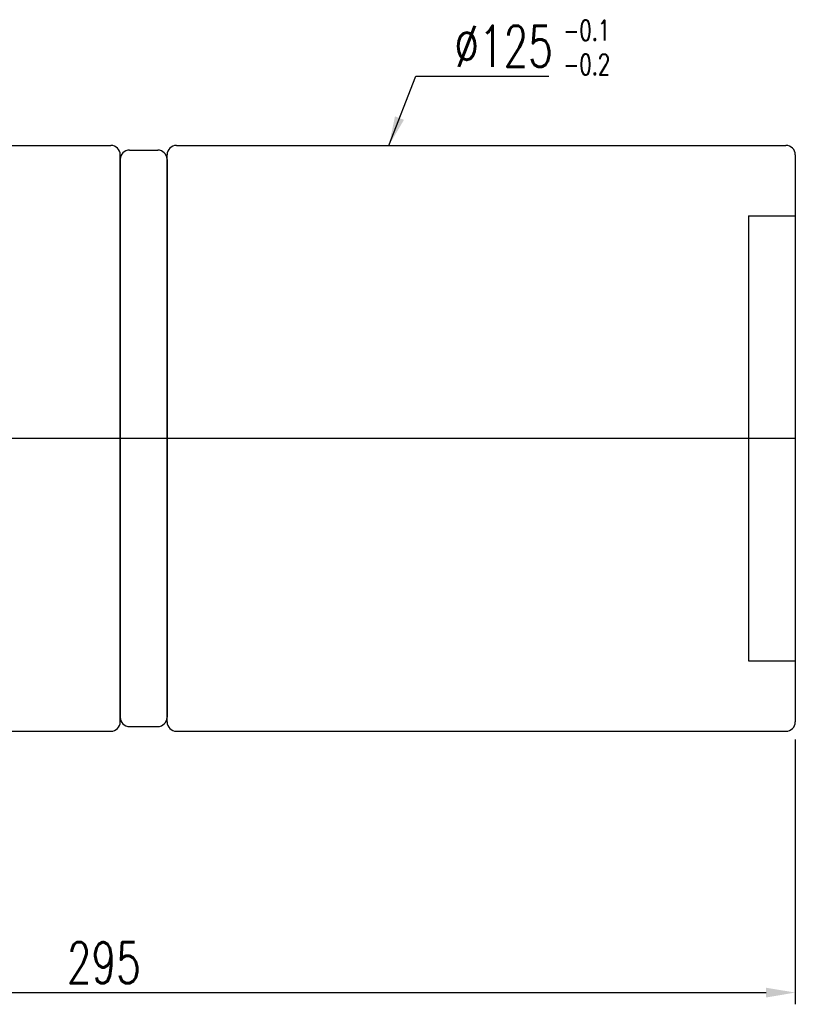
# Model space of a CAD drawing. Extents: x 23 to 3685, y 148 to 1307.
# Tile 60 of 60: x 469 to 634, y 148 to 358. Entities that reach past the tile are written whole.
import ezdxf

# ---------------------------------------------------------------- set-up
doc = ezdxf.new("R2010")
doc.units = 0
doc.header["$LTSCALE"] = 7
doc.header["$MEASUREMENT"] = 0
doc.header["$PDMODE"] = 1
doc.layers.get('DEFPOINTS').update_dxf_attribs({"linetype": 'CONTINUOUS'})
doc.layers.add('DIM', color=4, linetype='CONTINUOUS')
doc.styles.add('DIM-7', font='SIMPLEX.shx', dxfattribs={"width": 0.7, "bigfont": 'chineset.shx'})
doc.dimstyles.new('CNS', dxfattribs={"dimtxt": 3.5, "dimasz": 2.5, "dimexe": 1, "dimexo": 1.5, "dimgap": 0.09, "dimtad": 0, "dimdsep": 46, "dimtxsty": 'DIM-7', "dimcen": 0.09, "dimclrd": 1, "dimclre": 1, "dimclrt": 4, "dimadec": 0, "dimazin": 0, "dimtfac": 1, "dimtix": 1, "dimtmove": 2, "dimatfit": 3, "dimfxl": 1, "dimtvp": 0.971429, "dimtolj": 1, "dimarcsym": 0})

# ---------------------------------------------------------------- blocks, each defined once
blk = doc.blocks.new('*D5')
at = {"layer": 'DEFPOINTS', "color": 0, "transparency": 16777216}
for p in [(634.41, 208.39), (339.41, 188.39), (634.41, 150.62)]:
    blk.add_point(p, dxfattribs=at)
at = {"layer": 'DIM', "color": 7, "lineweight": -2, "transparency": 16777216}
for p, q in [((634.41, 204.64), (634.41, 148.12)), ((339.41, 184.64), (339.41, 148.12)), ((345.66, 150.62), (628.16, 150.62))]:
    blk.add_line(p, q, dxfattribs=at)
at = {"layer": 'DIM', "color": 7, "transparency": 16777216}
for points in [[(345.66, 151.66), (345.66, 149.57), (339.41, 150.62)], [(628.16, 151.66), (628.16, 149.57), (634.41, 150.62)]]:
    blk.add_solid(points, dxfattribs=at)
at = {"layer": 'DIM', "color": 7, "transparency": 16777216, "insert": (486.91, 156.99), "char_height": 8.75, "attachment_point": 5, "style": 'DIM-7'}
blk.add_mtext('\\A1;295', dxfattribs=at)

msp = doc.modelspace()

# ---------------------------------------------------------------- linework, layer by layer
at = {"layer": 'DIM', "color": 7}
for p, q in [((364.409, 331.386), (488.409, 331.386)), ((492.409, 330.386), (498.409, 330.386)), ((502.409, 331.386), (632.409, 331.386)), ((490.409, 208.386), (490.409, 329.386)), ((490.409, 328.386), (490.409, 209.386)), ((500.409, 208.386), (500.409, 329.386)), ((500.409, 328.386), (500.409, 209.386)), ((634.409, 329.386), (634.409, 208.386)), ((624.409, 316.386), (634.409, 316.386)), ((624.409, 316.386), (624.409, 221.386)), ((334.409, 268.886), (490.409, 268.886)), ((486.409, 268.886), (504.409, 268.886)), ((500.409, 268.886), (634.409, 268.886)), ((624.409, 221.386), (634.409, 221.386)), ((364.409, 206.386), (488.409, 206.386)), ((492.409, 207.386), (498.409, 207.386)), ((502.409, 206.386), (632.409, 206.386))]:
    msp.add_line(p, q, dxfattribs=at)
for centre, start, end in [((488.409, 329.386), 0, 90), ((492.409, 328.386), 90, 180), ((498.409, 328.386), 0, 90), ((502.409, 329.386), 90, 180), ((632.409, 329.386), 0, 90), ((488.409, 208.386), 270, 0), ((492.409, 209.386), 180, 270), ((498.409, 209.386), 270, 0), ((502.409, 208.386), 180, 270), ((632.409, 208.386), 270, 0)]:
    msp.add_arc(centre, 2, start, end, dxfattribs=at)

# ---------------------------------------------------------------- texts
at = {"layer": 'DIM', "color": 7, "insert": (561.695, 348.177), "char_height": 8.75, "attachment_point": 7, "style": 'DIM-7'}
msp.add_mtext('\\A1;%%C125', dxfattribs=at)
at = {"layer": 'DIM', "color": 7, "insert": (584.944, 358.133), "char_height": 4.375, "width": 61.10042, "attachment_point": 1, "style": 'DIM-7'}
msp.add_mtext('-0.1\\P-0.2', dxfattribs=at)

# ---------------------------------------------------------------- dimensions: what is measured, and where the dimension line sits
at = {"layer": 'DIM', "color": 7}
dim = msp.add_linear_dim(base=(634.409, 150.616), p1=(339.409, 188.386), p2=(634.409, 208.386), dimstyle='CNS', override={"dimscale": 2.5, "dimgap": 0.8, "dimtad": 1, "dimclrd": 7, "dimclre": 7, "dimclrt": 7, "dimtmove": 0}, dxfattribs=at)
dim.commit()
dim.dimension.update_dxf_attribs({"geometry": '*D5', "text_midpoint": (486.909, 156.991)})

# ---------------------------------------------------------------- leaders
at = {"layer": 'DIM', "color": 7, "annotation_type": 0, "has_hookline": 1, "hookline_direction": 0, "text_width": 20.125}
msp.add_leader([(547.731, 331.386), (553.445, 346.177), (559.695, 346.177)], dimstyle='CNS', override={"dimscale": 2.5, "dimgap": 0.8, "dimtad": 1, "dimclrd": 7, "dimclre": 7, "dimclrt": 7, "dimtmove": 0}, dxfattribs=at)

doc.saveas('drawing.dxf')
